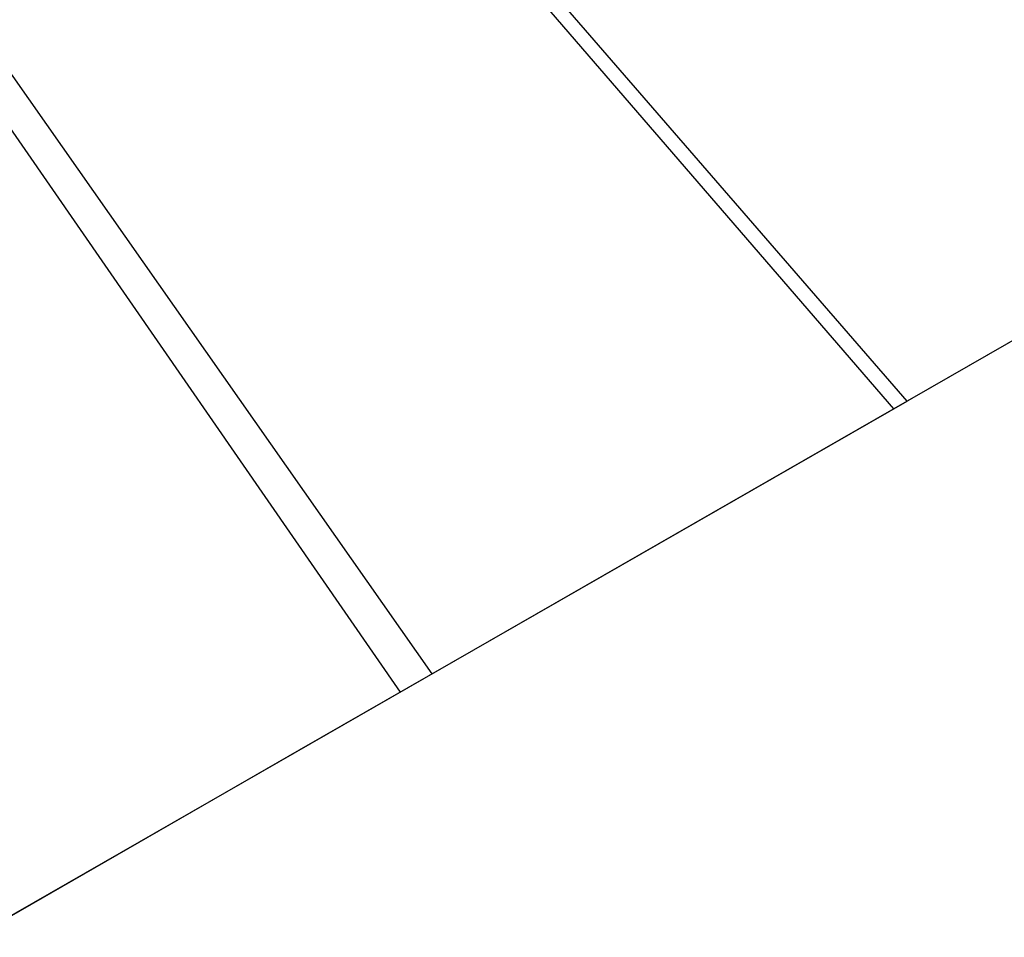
# Model space of a CAD drawing. Header units: millimetres. Extents: x 8926 to 10090, y -5004 to -3986.
# Tile 250 of 256: x 9618 to 9652, y -4358 to -4327. Entities that reach past the tile are written whole.
import ezdxf

# ---------------------------------------------------------------- set-up
doc = ezdxf.new("R2010")
doc.units = ezdxf.units.MM
doc.layers.add('1', color=7, linetype='Continuous')

msp = doc.modelspace()

# ---------------------------------------------------------------- linework, layer by layer
at = {"layer": '1', "color": 29, "true_color": 0x4d342b}
for p, q in [((9648.487, -4340.096, 53.629), (9570.463, -4249.783, 59.02)), ((9648.948, -4339.831, 59.695), (9570.748, -4249.621, 65.026)), ((9632.624, -4349.2, 55.631), (9565.007, -4252.864, 59.233)), ((9631.534, -4349.826, 61.947), (9564.592, -4253.098, 65.267)), ((9756.059, -4278.258, 45.775), (9648.487, -4340.096, 53.629)), ((9756.395, -4278.066, 51.552), (9648.948, -4339.831, 59.695)), ((9638.49, -4345.834, 60.91), (9648.948, -4339.831, 59.695)), ((9648.487, -4340.096, 53.629), (9637.898, -4346.173, 54.862)), ((9628.072, -4351.812, 62.531), (9638.49, -4345.834, 60.91)), ((9637.898, -4346.173, 54.862), (9627.35, -4352.226, 56.504)), ((9617.707, -4357.758, 64.555), (9628.072, -4351.812, 62.531)), ((9627.35, -4352.226, 56.504), (9616.855, -4358.246, 58.554))]:
    msp.add_line(p, q, dxfattribs=at)

doc.saveas('drawing.dxf')
